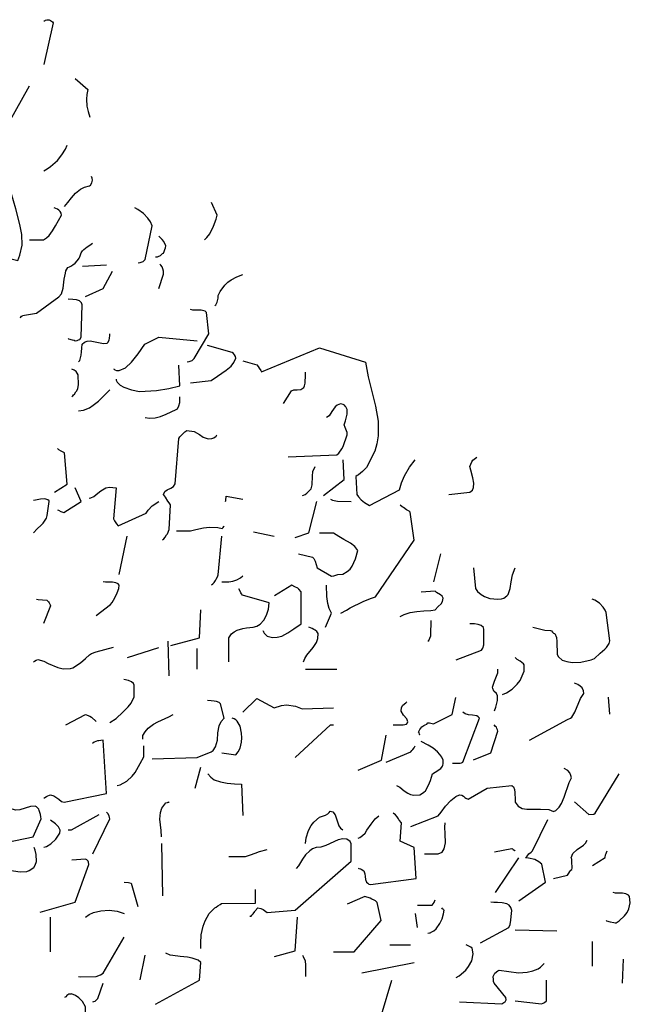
# Model space of a CAD drawing. Header units: metres. Extents: x 180716 to 180809, y 418548 to 418668.
# Tile 128 of 148: x 180775.59 to 180778.11, y 418642.65 to 418646.72. Entities that reach past the tile are written whole.
import ezdxf

# ---------------------------------------------------------------- set-up
doc = ezdxf.new("R2010")
doc.units = ezdxf.units.M
doc.layers.get('0').update_dxf_attribs({"color": 30, "lineweight": 0})
doc.layers.add('N-WE-GR-BOOM-SD', color=90, linetype='Continuous', lineweight=25)

# ---------------------------------------------------------------- blocks, each defined once
blk = doc.blocks.new('SGR-BOOM_S02_G_ZIJ-D')
at = {"flags": 128}
for points in [[(0.3502, 10.5323), (0.3536, 10.5323), (0.3569, 10.5345), (0.3625, 10.5356), (0.3636, 10.5367), (0.3714, 10.5356), (0.3747, 10.5345), (0.378, 10.5334), (0.3858, 10.5278), (0.3881, 10.5234), (0.3502, 10.351)], [(0.0455, 10.1341), (0.0622, 10.133), (0.0967, 10.1286), (0.1189, 10.1186), (0.1334, 10.1052), (0.2046, 10.1097), (0.2902, 10.2632)], [(0.4792, 10.2932), (0.5315, 10.2487), (0.5271, 10.2276), (0.526, 10.2075), (0.5271, 10.1797), (0.5326, 10.1575), (0.5404, 10.1341)], [(0.3502, 9.9117), (0.3636, 9.9195), (0.378, 9.9295), (0.4058, 9.9551), (0.4248, 9.9773), (0.4392, 10.0007), (0.4459, 10.0174)], [(0.07, 9.5837), (0.2424, 9.5414), (0.2513, 9.5625), (0.2602, 9.6048), (0.2591, 9.6482), (0.2513, 9.6904), (0.2335, 9.7549), (0.2146, 9.8205), (0.209, 9.8417), (0.2023, 9.8962), (0.1968, 9.9039), (0.189, 9.9106), (0.1734, 9.9173), (0.1501, 9.9228), (0.1323, 9.9262), (0.1256, 9.9206), (0.12, 9.9095), (0.1189, 9.8973), (0.1178, 9.8717), (0.1123, 9.8583)], [(0.4359, 9.7638), (0.4492, 9.7805), (0.4637, 9.8005), (0.4815, 9.8194), (0.5015, 9.8361), (0.5182, 9.8439), (0.5382, 9.8495), (0.5426, 9.8528), (0.5482, 9.8617), (0.5515, 9.8728), (0.5504, 9.8817), (0.5471, 9.8884)], [(1.0142, 9.627), (1.0242, 9.6359), (1.0364, 9.6515), (1.052, 9.6826), (1.062, 9.7116), (1.0664, 9.7282), (1.0431, 9.7805)], [(0.2913, 9.627), (0.3491, 9.627), (0.3614, 9.6348), (0.3725, 9.6448), (0.3858, 9.6637), (0.3981, 9.6837), (0.4103, 9.706), (0.4225, 9.7282), (0.4214, 9.7371), (0.417, 9.7438), (0.4114, 9.7494), (0.4058, 9.7527), (0.3925, 9.7583)], [(0.7395, 9.5314), (0.7484, 9.5325), (0.7528, 9.5336), (0.7606, 9.537), (0.7684, 9.5447), (0.7973, 9.6849), (0.7906, 9.7004), (0.7795, 9.716), (0.7617, 9.7349), (0.7384, 9.7516), (0.7261, 9.7583)], [(0.2524, 9.3056), (0.2546, 9.3067), (0.2579, 9.3101), (0.2602, 9.3112), (0.2624, 9.3134), (0.3202, 9.3234), (0.4125, 9.3913), (0.4225, 9.4035), (0.4303, 9.4269), (0.4337, 9.4636), (0.4392, 9.4891), (0.4414, 9.498), (0.4492, 9.5125), (0.4559, 9.5147), (0.4615, 9.5169), (0.4703, 9.5225), (0.4792, 9.5303), (0.4881, 9.5392), (0.4926, 9.5458), (0.4959, 9.5503), (0.4993, 9.5559), (0.5048, 9.5725), (0.5104, 9.5814), (0.5159, 9.587), (0.5293, 9.597), (0.5404, 9.6048), (0.5515, 9.6126)], [(0.8118, 9.5559), (0.8195, 9.5559), (0.8229, 9.557), (0.8318, 9.5614), (0.8407, 9.5692), (0.844, 9.5714), (0.8474, 9.5781), (0.8507, 9.5859), (0.8529, 9.5926), (0.854, 9.6015), (0.8462, 9.6192), (0.8385, 9.6281), (0.8251, 9.6415)], [(0.5093, 9.518), (0.6094, 9.5225)], [(0.5226, 9.3924), (0.5949, 9.4246), (0.6338, 9.4969)], [(0.8251, 9.4246), (0.8451, 9.4847), (0.844, 9.4969), (0.8418, 9.5058), (0.8385, 9.5147), (0.834, 9.5214), (0.8296, 9.5258)], [(1.0575, 9.3546), (1.0609, 9.3579), (1.0664, 9.369), (1.0709, 9.3857), (1.0709, 9.3968), (1.0787, 9.4124), (1.0976, 9.4391), (1.1109, 9.4513), (1.1243, 9.4613), (1.1476, 9.4736), (1.1732, 9.4836)], [(0.4503, 9.2178), (0.4526, 9.2167), (0.467, 9.2133), (0.4748, 9.2111), (0.4792, 9.2089), (0.4881, 9.21), (0.4937, 9.2122), (0.4982, 9.2144), (0.5037, 9.2233), (0.5082, 9.3579), (0.5059, 9.3657), (0.497, 9.3735), (0.4848, 9.3779), (0.4703, 9.3801), (0.4503, 9.3813)], [(0.9419, 9.1221), (0.9508, 9.1233), (0.9552, 9.1244), (0.963, 9.1277), (0.9708, 9.1355), (1.032, 9.2378), (1.0219, 9.3257), (1.0164, 9.3312), (1.0008, 9.3357), (0.9663, 9.3357), (0.9563, 9.3379)], [(0.4937, 9.1221), (0.4993, 9.1277), (0.5048, 9.1488), (0.5059, 9.1633), (0.507, 9.1789), (0.5082, 9.1944), (0.5182, 9.2033), (0.5293, 9.2078), (0.5415, 9.2089), (0.576, 9.2022), (0.5971, 9.1978), (0.6116, 9.1989), (0.6149, 9.2022), (0.6194, 9.2111), (0.6216, 9.22), (0.6227, 9.2311), (0.6227, 9.2378)], [(0.6383, 9.0932), (0.6405, 9.0921), (0.6438, 9.0888), (0.6505, 9.0854), (0.6616, 9.0854), (0.6872, 9.0977), (0.7117, 9.1199), (0.7395, 9.1544), (0.7673, 9.1944), (0.8251, 9.2245), (0.9841, 9.2089)], [(0.9563, 9.0354), (1.042, 9.0443), (1.0675, 9.0632), (1.1042, 9.0877), (1.1243, 9.1043), (1.1354, 9.1188), (1.1432, 9.1366), (1.1421, 9.1444), (1.1387, 9.1511), (1.1343, 9.1566), (1.1287, 9.16), (1.0264, 9.1889)], [(1.1732, 9.1266), (1.2299, 9.1088), (1.2355, 9.1021), (1.2399, 9.0954), (1.2466, 9.0854), (1.2499, 9.0799), (1.489, 9.18), (1.6803, 9.1199), (1.6914, 9.0599), (1.7215, 8.9386), (1.7315, 8.8764), (1.7326, 8.8463), (1.7315, 8.8152), (1.727, 8.7829), (1.7181, 8.7518), (1.6836, 8.6851), (1.6681, 8.6684), (1.6503, 8.6551), (1.6447, 8.6517), (1.6392, 8.6473), (1.6436, 8.5739), (1.6503, 8.5639), (1.6625, 8.5516), (1.6759, 8.5405), (1.697, 8.5272), (1.8204, 8.5928), (1.8293, 8.6217), (1.8405, 8.6506), (1.8616, 8.6862), (1.8849, 8.7173)], [(0.4659, 8.9787), (0.4692, 8.9809), (0.4726, 8.9854), (0.477, 8.9887), (0.4826, 8.9976), (0.4859, 9.002), (0.4904, 9.012), (0.4926, 9.0265), (0.4915, 9.0676), (0.4837, 9.0821), (0.4748, 9.0877), (0.4659, 9.0921)], [(0.6483, 9.0499), (0.6494, 9.0465), (0.6516, 9.041), (0.6527, 9.0376), (0.6661, 9.0254), (0.6805, 9.0165), (0.7117, 9.0054), (0.745, 8.9998), (0.8151, 9.0031), (0.8663, 9.012), (0.9119, 9.022), (0.9074, 9.1077)], [(1.3411, 8.9498), (1.3745, 9.002), (1.3834, 9.0054), (1.3967, 9.0065), (1.4123, 9.0076), (1.4245, 9.0154), (1.4279, 9.022), (1.4301, 9.0343), (1.4312, 9.0688), (1.4312, 9.0788)], [(0.4937, 8.9197), (0.5137, 8.922), (0.5382, 8.932), (0.5538, 8.942), (0.576, 8.9598), (0.6227, 9.0054)], [(0.7684, 8.8919), (0.7862, 8.8886), (0.8107, 8.8908), (0.8329, 8.8964), (0.8562, 8.9053), (0.8974, 8.9242), (0.903, 8.9275), (0.9085, 8.9398), (0.9119, 8.9542), (0.9119, 8.9776)], [(1.36, 8.7285), (1.5613, 8.7374), (1.5691, 8.744), (1.5813, 8.7618), (1.5869, 8.7718), (1.6047, 8.8196), (1.6036, 8.8297), (1.5958, 8.8497), (1.5913, 8.8619), (1.5969, 8.8775), (1.6036, 8.9053), (1.6047, 8.9153), (1.6036, 8.9253), (1.5991, 8.9364), (1.5958, 8.9386), (1.5925, 8.942), (1.5869, 8.9453), (1.5769, 8.9487), (1.5624, 8.9431), (1.5546, 8.9364), (1.5413, 8.9164), (1.5291, 8.8986), (1.5191, 8.8919)], [(0.8407, 8.3859), (0.8462, 8.3904), (0.8518, 8.3971), (0.8574, 8.4059), (0.8607, 8.4104), (0.8685, 8.4282), (0.874, 8.5305), (0.8685, 8.5383), (0.8629, 8.5461), (0.8529, 8.5616), (0.8451, 8.5739), (0.8507, 8.585), (0.8596, 8.5928), (0.8752, 8.5995), (0.8863, 8.6061), (0.8929, 8.6172), (0.9074, 8.8052), (0.9119, 8.8119), (0.933, 8.8319), (0.9408, 8.8374), (0.9708, 8.8341), (0.9941, 8.8208), (1.0086, 8.8108), (1.0297, 8.8041), (1.0442, 8.8052), (1.0531, 8.8074), (1.062, 8.8141), (1.0653, 8.8196)], [(0.3936, 8.5828), (0.4459, 8.6161), (0.4348, 8.7462), (0.4214, 8.7529), (0.4125, 8.7585), (0.407, 8.764)], [(1.5057, 8.5694), (1.5913, 8.635), (1.5869, 8.7173)], [(2.0239, 8.5739), (2.1118, 8.5828), (2.1218, 8.5906), (2.1263, 8.6017), (2.1274, 8.6206), (2.1229, 8.6428), (2.1151, 8.674), (2.1118, 8.6895), (2.1196, 8.7084), (2.124, 8.7151), (2.1396, 8.7273)], [(1.419, 8.5694), (1.4234, 8.5705), (1.4301, 8.5739), (1.4379, 8.5794), (1.4434, 8.5839), (1.4546, 8.5961), (1.459, 8.6139), (1.4601, 8.6484), (1.4623, 8.6684), (1.4712, 8.6895)], [(0.407, 8.5105), (0.4103, 8.5083), (0.4203, 8.5027), (0.4325, 8.4983), (0.5037, 8.5438), (0.4792, 8.6006)], [(0.5371, 8.5583), (0.5437, 8.5594), (0.556, 8.565), (0.5738, 8.5783), (0.586, 8.5883), (0.606, 8.6006), (0.6216, 8.6039), (0.6483, 8.6006), (0.6383, 8.4727), (0.6416, 8.4649), (0.6505, 8.4515), (0.6572, 8.4438), (0.7728, 8.496), (0.7806, 8.5083), (0.7973, 8.5261), (0.8251, 8.545)], [(0.3069, 8.4148), (0.3224, 8.4315), (0.3391, 8.4471), (0.3469, 8.4549), (0.3603, 8.4749), (0.3636, 8.4871), (0.3725, 8.5438), (0.3714, 8.5472), (0.3658, 8.5516), (0.3547, 8.555), (0.3358, 8.5539), (0.3158, 8.5505), (0.3069, 8.5483)], [(1.1009, 8.545), (1.102, 8.5483), (1.1031, 8.5661), (1.1732, 8.5539)], [(1.5346, 8.5539), (1.5435, 8.5494), (1.5647, 8.5461), (1.6203, 8.545)], [(1.3889, 8.3948), (1.4457, 8.4148), (1.479, 8.5438)], [(1.578, 8.0823), (1.6014, 8.0946), (1.6169, 8.1046), (1.6703, 8.1313), (1.7003, 8.1435), (1.7215, 8.1502), (1.8805, 8.3848), (1.8649, 8.5005), (1.8605, 8.5038), (1.8494, 8.5105), (1.8371, 8.5194), (1.8316, 8.5227), (1.8227, 8.5294)], [(0.8985, 8.4237), (0.9563, 8.4237), (0.9786, 8.4282), (1.0097, 8.436), (1.0353, 8.4382), (1.0698, 8.4371), (1.0876, 8.4326), (1.0909, 8.4371), (1.0942, 8.4404), (1.0953, 8.4438)], [(0.6616, 8.2425), (0.695, 8.4015)], [(1.0431, 8.1991), (1.0486, 8.2035), (1.0542, 8.2091), (1.0598, 8.218), (1.0631, 8.2225), (1.0675, 8.2325), (1.0709, 8.2414), (1.0853, 8.4004)], [(1.2166, 8.4193), (1.3022, 8.4015)], [(1.4034, 8.3281), (1.4612, 8.3136), (1.4668, 8.3092), (1.4712, 8.297), (1.4801, 8.2703), (1.5391, 8.2358), (1.5491, 8.2369), (1.5569, 8.2402), (1.5658, 8.2425), (1.5858, 8.2436), (1.6047, 8.2547), (1.6158, 8.2647), (1.6247, 8.2769), (1.6381, 8.307), (1.6481, 8.3414), (1.6358, 8.3581), (1.618, 8.3715), (1.5902, 8.387), (1.5691, 8.3993), (1.548, 8.4137), (1.489, 8.4137)], [(1.9628, 8.2124), (1.9917, 8.3281)], [(2.1263, 8.2703), (2.1352, 8.1846), (2.1429, 8.1724), (2.1585, 8.1591), (2.1719, 8.1513), (2.1941, 8.1435), (2.2264, 8.1402), (2.2419, 8.1413), (2.2519, 8.1446), (2.2642, 8.1546), (2.2697, 8.1602), (2.2775, 8.1846), (2.282, 8.2124), (2.2875, 8.2414), (2.2986, 8.2703)], [(1.0865, 8.2124), (1.1143, 8.2124), (1.1309, 8.2147), (1.1476, 8.2202), (1.1632, 8.228), (1.1721, 8.2369)], [(0.566, 8.0734), (0.626, 8.119), (0.6327, 8.1268), (0.6438, 8.1457), (0.6538, 8.1668), (0.6594, 8.1846), (0.6616, 8.198), (0.6572, 8.2035), (0.6472, 8.208), (0.6338, 8.2102), (0.6049, 8.2102), (0.5949, 8.2124)], [(1.2555, 8.01), (1.2566, 8.0089), (1.2577, 8.0056), (1.2611, 8), (1.2733, 7.9878), (1.2955, 7.9822), (1.3144, 7.9834), (1.3333, 7.9878), (1.3589, 8.0011), (1.3834, 8.0178), (1.4145, 8.039), (1.4145, 8.1713), (1.4045, 8.1824), (1.4001, 8.1858), (1.3878, 8.1913), (1.3756, 8.198), (1.3033, 8.1546)], [(1.5146, 8.0245), (1.5391, 8.0823), (1.5302, 8.1012), (1.5246, 8.1224), (1.5202, 8.1513), (1.5191, 8.198)], [(1.1143, 7.881), (1.1143, 7.9811), (1.1254, 7.9967), (1.1365, 8.0056), (1.1498, 8.0123), (1.1721, 8.0189), (1.1877, 8.0223), (1.2155, 8.0245), (1.231, 8.0289), (1.2444, 8.0367), (1.2599, 8.0534), (1.2711, 8.0745), (1.2788, 8.099), (1.2822, 8.1257), (1.171, 8.1568), (1.1676, 8.1624), (1.1643, 8.1668), (1.1621, 8.1735), (1.1565, 8.1835)], [(1.8238, 8.069), (1.8393, 8.0768), (1.8638, 8.0857), (1.8916, 8.0901), (1.9205, 8.0923), (1.9494, 8.0934), (1.9672, 8.0957), (1.9806, 8.1101), (1.9928, 8.1213), (1.9984, 8.1313), (2.0006, 8.1446), (1.9961, 8.1524), (1.9895, 8.158), (1.9728, 8.168), (1.9672, 8.1735), (1.9094, 8.1691)], [(0.3202, 8.1402), (0.3269, 8.139), (0.3625, 8.1357), (0.3691, 8.1301), (0.3714, 8.1257), (0.3758, 8.1168), (0.3769, 8.1124), (0.3491, 8.0401)], [(2.372, 8.0245), (2.3876, 8.0201), (2.421, 8.0123), (2.4443, 8.0112), (2.4488, 8.01), (2.4532, 8.0045), (2.4566, 8), (2.4621, 7.9978), (2.4688, 7.9822), (2.471, 7.9656), (2.4721, 7.9111), (2.4777, 7.9022), (2.4933, 7.8888), (2.5122, 7.8822), (2.5344, 7.8788), (2.57, 7.8799), (2.6122, 7.8899), (2.6267, 7.8955), (2.6501, 7.9166), (2.669, 7.9333), (2.6768, 7.94), (2.6823, 7.9489), (2.6879, 7.9567), (2.6901, 7.9678), (2.6745, 8.0857), (2.6712, 8.0946), (2.6623, 8.1079), (2.6478, 8.1235), (2.6278, 8.1357), (2.6167, 8.1402)], [(0.8752, 7.9489), (0.993, 7.9811), (0.9997, 8.0968)], [(1.4234, 7.881), (1.429, 7.8955), (1.4368, 7.9088), (1.4635, 7.94), (1.4768, 7.9611), (1.4824, 7.9778), (1.4846, 7.9989), (1.479, 8.0067), (1.4712, 8.0123), (1.4657, 8.0156), (1.459, 8.0189), (1.4457, 8.0245)], [(1.9372, 7.9667), (1.9417, 7.97), (1.9494, 7.9889), (1.9506, 8.0056), (1.9517, 8.0401), (1.9517, 8.0523)], [(2.054, 7.8899), (2.1596, 7.93), (2.1652, 7.9378), (2.1696, 7.9522), (2.1685, 7.9856), (2.1696, 8.0145), (2.1674, 8.0234), (2.1585, 8.0312), (2.1452, 8.0356), (2.1307, 8.0378), (2.1118, 8.039)], [(0.3069, 7.881), (0.3113, 7.8844), (0.318, 7.8877), (0.3258, 7.891), (0.3502, 7.8844), (0.368, 7.8744), (0.4081, 7.8577), (0.4292, 7.8521), (0.4603, 7.8532), (0.4703, 7.8566), (0.5015, 7.8766), (0.5226, 7.8955), (0.5393, 7.91), (0.5471, 7.9155), (0.566, 7.9233), (0.6383, 7.9422)], [(0.6961, 7.8988), (0.8251, 7.9411)], [(0.8685, 7.8232), (0.864, 7.9667)], [(0.9841, 7.851), (0.9841, 7.9366)], [(2.2464, 7.7465), (2.2631, 7.7531), (2.2864, 7.7687), (2.3075, 7.7887), (2.3198, 7.8043), (2.332, 7.8332), (2.3353, 7.8432), (2.3364, 7.8688), (2.3331, 7.8733), (2.3264, 7.8788), (2.3187, 7.8844), (2.3075, 7.891), (2.2986, 7.8988)], [(1.4323, 7.851), (1.5613, 7.851)], [(2.213, 7.6786), (2.2186, 7.6942), (2.2252, 7.722), (2.2252, 7.7409), (2.2219, 7.7509), (2.2108, 7.7598), (2.2063, 7.7709), (2.2052, 7.7765), (2.213, 7.801), (2.2219, 7.8221), (2.2264, 7.8354), (2.2264, 7.851)], [(0.6227, 7.6308), (0.6483, 7.6475), (0.6772, 7.6731), (0.6983, 7.6953), (0.7106, 7.7109), (0.7239, 7.7365), (0.7239, 7.7854), (0.7206, 7.7921), (0.7128, 7.7987), (0.6994, 7.8043), (0.6805, 7.8076)], [(2.3576, 7.5574), (2.5144, 7.643), (2.5277, 7.6486), (2.5333, 7.6531), (2.5455, 7.6731), (2.5689, 7.7298), (2.5822, 7.7498), (2.5811, 7.7609), (2.5755, 7.7732), (2.5678, 7.7809), (2.5578, 7.7876), (2.5444, 7.7932)], [(0.7973, 7.4807), (0.9841, 7.4851), (1.042, 7.5096), (1.0498, 7.5152), (1.0598, 7.5296), (1.0675, 7.5574), (1.0698, 7.5874), (1.0753, 7.6164), (1.0831, 7.6342), (1.0953, 7.6486), (1.0809, 7.7076), (1.0742, 7.7131), (1.0642, 7.7176), (1.0542, 7.7187), (1.042, 7.7198), (1.0264, 7.7209)], [(1.1732, 7.6731), (1.2299, 7.7298), (1.3022, 7.6909), (1.3322, 7.7009), (1.3534, 7.7031), (1.3901, 7.6975), (1.4045, 7.6931), (1.4179, 7.6864), (1.548, 7.6909)], [(1.7937, 7.6208), (1.836, 7.6208), (1.8494, 7.6241), (1.8538, 7.6297), (1.8549, 7.633), (1.8505, 7.6453), (1.8371, 7.6608), (1.8271, 7.6775), (1.8282, 7.6931), (1.8338, 7.702), (1.846, 7.712), (1.8505, 7.7164)], [(1.905, 7.5774), (1.905, 7.5785), (1.9027, 7.5819), (1.9016, 7.5874), (1.8994, 7.5908), (1.9038, 7.6019), (1.9127, 7.6119), (1.9205, 7.6175), (1.9261, 7.6208), (1.9328, 7.6241), (1.9372, 7.6297), (1.9439, 7.6286), (1.9606, 7.6253), (2.0384, 7.6631), (2.0529, 7.7342)], [(2.6834, 7.7354), (2.689, 7.6653)], [(0.4414, 7.6208), (0.5226, 7.6631), (0.5404, 7.6564), (0.5471, 7.6519), (0.566, 7.6342)], [(0.7595, 7.5619), (0.7595, 7.5763), (0.7695, 7.5919), (0.7817, 7.6064), (0.804, 7.623), (0.8218, 7.633), (0.8663, 7.6542), (0.884, 7.6631)], [(2.0395, 7.4618), (2.0718, 7.4629), (2.0773, 7.464), (2.0818, 7.4662), (2.1507, 7.6486), (2.1463, 7.6542), (2.1396, 7.6575), (2.1218, 7.6608), (2.1062, 7.662), (2.0918, 7.6664), (2.0818, 7.6731)], [(1.0865, 7.5051), (1.1432, 7.4963), (1.1532, 7.5085), (1.161, 7.5241), (1.1676, 7.5496), (1.1687, 7.5674), (1.1676, 7.5863), (1.161, 7.6152), (1.1498, 7.6364), (1.1476, 7.6375), (1.1443, 7.6408), (1.1365, 7.6453), (1.1287, 7.6486)], [(1.3889, 7.4851), (1.5346, 7.6208), (1.548, 7.6208)], [(2.1263, 7.4762), (2.1985, 7.5051), (2.2264, 7.5952), (2.2252, 7.5997), (2.223, 7.6052), (2.2208, 7.6108), (2.2175, 7.6141), (2.2119, 7.6208)], [(1.6492, 7.4329), (1.7459, 7.4751), (1.7648, 7.5774)], [(0.3502, 7.3172), (0.3547, 7.3205), (0.3614, 7.3239), (0.3669, 7.3272), (0.3736, 7.3294), (0.378, 7.3317), (0.3914, 7.3272), (0.4036, 7.3194), (0.4114, 7.3139), (0.4236, 7.3039), (0.4337, 7.3005), (0.6094, 7.3372), (0.5949, 7.5574), (0.586, 7.5563), (0.5771, 7.5552), (0.5716, 7.5541), (0.5582, 7.5485), (0.5515, 7.5441)], [(0.6527, 7.3706), (0.665, 7.3728), (0.6928, 7.3873), (0.715, 7.4084), (0.7272, 7.424), (0.7484, 7.4607), (0.7639, 7.4885), (0.7639, 7.5341)], [(1.7648, 7.4662), (1.8671, 7.5085), (1.8716, 7.514), (1.876, 7.5185), (1.8816, 7.5252), (1.8849, 7.5341)], [(1.8082, 7.3706), (1.8215, 7.3628), (1.8393, 7.3483), (1.8549, 7.3383), (1.866, 7.3328), (1.8794, 7.3294), (1.9038, 7.3317), (1.915, 7.3383), (1.9205, 7.3428), (1.9272, 7.3483), (1.9405, 7.3717), (1.9483, 7.3906), (1.9572, 7.4184), (1.9683, 7.4251), (1.975, 7.4295), (1.9806, 7.4329), (1.9906, 7.4406), (1.9984, 7.4495), (1.9995, 7.4529), (2.0006, 7.4607), (2.0006, 7.4751), (1.995, 7.4874), (1.9873, 7.4985), (1.9772, 7.5096), (1.9594, 7.5241), (1.9383, 7.5363), (1.9094, 7.5519)], [(0.9752, 7.3595), (0.9997, 7.4451)], [(1.0275, 7.4184), (1.0397, 7.4039), (1.0542, 7.3939), (1.0798, 7.385), (1.1076, 7.3795), (1.1376, 7.3773), (1.1676, 7.3761), (1.1721, 7.246)], [(1.8671, 7.2004), (1.9806, 7.2449), (1.9928, 7.2594), (2.0106, 7.2838), (2.0328, 7.3083), (2.0529, 7.3239), (2.0684, 7.3317), (2.0784, 7.3294), (2.0851, 7.3261), (2.0907, 7.3205), (2.0951, 7.3172), (2.104, 7.3128), (2.183, 7.3595), (2.2853, 7.3695), (2.292, 7.3639), (2.2964, 7.3539), (2.2975, 7.3406), (2.2986, 7.3105), (2.2986, 7.3016), (2.3109, 7.2838), (2.3276, 7.2749), (2.3465, 7.2716), (2.4032, 7.2727), (2.4376, 7.2705), (2.4577, 7.2627), (2.4666, 7.2672), (2.4799, 7.2805), (2.4899, 7.295), (2.501, 7.3217), (2.5222, 7.3817), (2.5311, 7.4017), (2.5288, 7.4117), (2.5244, 7.4229), (2.5166, 7.4318), (2.501, 7.4406)], [(2.5444, 7.3027), (2.6034, 7.2505), (2.6234, 7.2516), (2.63, 7.2549), (2.7279, 7.4184)], [(0.1178, 7.1193), (0.3058, 7.1571), (0.3391, 7.2316), (0.338, 7.2405), (0.3358, 7.2494), (0.3336, 7.2583), (0.3313, 7.2672), (0.3291, 7.2727), (0.3202, 7.2816), (0.3147, 7.2838), (0.2946, 7.2827), (0.2502, 7.2694), (0.2346, 7.2683), (0.219, 7.2727), (0.2101, 7.2827), (0.1979, 7.2883), (0.179, 7.2905), (0.1512, 7.2872), (0.1312, 7.2827), (0.1178, 7.2827)], [(0.8362, 7.1582), (0.8351, 7.1838), (0.8296, 7.2305), (0.8318, 7.2583), (0.8373, 7.2761), (0.854, 7.2983), (0.8607, 7.2994), (0.864, 7.3005), (0.8674, 7.3016), (0.8685, 7.3027)], [(0.4503, 7.1871), (0.4648, 7.1871), (0.5793, 7.2494)], [(0.5526, 7.087), (0.6227, 7.2316), (0.6216, 7.2382), (0.6194, 7.2449), (0.6149, 7.2538), (0.6094, 7.2594)], [(1.4323, 7.1304), (1.4345, 7.1537), (1.4445, 7.1838), (1.4557, 7.2049), (1.4657, 7.2182), (1.489, 7.2394), (1.5146, 7.2471), (1.5235, 7.2527), (1.5302, 7.2583), (1.5335, 7.2638), (1.5446, 7.2605), (1.5546, 7.2483), (1.5702, 7.2038), (1.5769, 7.1938), (1.5858, 7.1871)], [(1.6492, 7.0281), (1.6525, 7.0269), (1.6592, 7.0247), (1.6625, 7.0236), (1.6725, 7.0169), (1.677, 7.0047), (1.6781, 6.9936), (1.6792, 6.9814), (1.6836, 6.9702), (1.6892, 6.9658), (1.6937, 6.9624), (1.7003, 6.9602), (1.8894, 6.9858), (1.8805, 7.1137), (1.8227, 7.1393), (1.8282, 7.216), (1.8193, 7.226), (1.816, 7.2316), (1.8104, 7.2405), (1.8038, 7.2483), (1.7937, 7.2549)], [(0.3502, 7.1148), (0.3614, 7.117), (0.3792, 7.1281), (0.3992, 7.1482), (0.4159, 7.1726), (0.417, 7.1849), (0.4103, 7.1993), (0.3981, 7.2116), (0.378, 7.226)], [(1.6492, 7.1526), (1.657, 7.1548), (1.6681, 7.1626), (1.6781, 7.1726), (1.6859, 7.1849), (1.7037, 7.2104), (1.7203, 7.2316), (1.7348, 7.2449)], [(1.9239, 7.087), (1.9806, 7.087), (1.9961, 7.0948), (2.005, 7.1081), (2.0106, 7.1326), (2.0095, 7.1704), (2.0084, 7.1982), (2.0095, 7.216)], [(2.3131, 6.8935), (2.4243, 6.9702), (2.4087, 7.0447), (2.3965, 7.0548), (2.3798, 7.0636), (2.3531, 7.0692), (2.342, 7.0703), (2.3476, 7.0781), (2.3554, 7.087), (2.3643, 7.0948), (2.3709, 7.1003), (2.4332, 7.2293)], [(0.8362, 7.1304), (0.8407, 6.9135)], [(1.201, 6.8301), (1.2066, 6.8301), (1.2099, 6.8334), (1.2155, 6.839), (1.2221, 6.849), (1.2232, 6.8523), (1.2344, 6.8635), (1.2466, 6.8612), (1.2566, 6.8568), (1.2622, 6.8535), (1.2733, 6.8446), (1.3889, 6.8546), (1.6203, 7.057), (1.6203, 7.1293), (1.6158, 7.1382), (1.6025, 7.1482), (1.5858, 7.1493), (1.5669, 7.1448), (1.5157, 7.1215), (1.4957, 7.1148), (1.4757, 7.1137), (1.4612, 7.1081), (1.449, 7.1003), (1.4323, 7.0837), (1.419, 7.0648), (1.4023, 7.0381), (1.3934, 7.0269)], [(2.4577, 6.9847), (2.5144, 6.9991), (2.5199, 7.008), (2.5244, 7.0147), (2.5288, 7.0192), (2.5322, 7.0225), (2.5344, 7.0281), (2.5333, 7.0559), (2.5322, 7.0648), (2.53, 7.0703), (2.5366, 7.0881), (2.5544, 7.1048), (2.5811, 7.1226), (2.59, 7.1315), (2.5967, 7.1437)], [(0.1612, 7.0281), (0.1957, 7.0225), (0.2246, 7.0169), (0.2524, 7.0125), (0.2802, 7.0147), (0.2891, 7.0181), (0.3091, 7.0314), (0.3147, 7.0403), (0.3191, 7.0559), (0.318, 7.0848), (0.3147, 7.1026), (0.3102, 7.1137)], [(1.1143, 7.0759), (1.1843, 7.077), (1.2043, 7.0826), (1.2232, 7.0903), (1.2421, 7.097), (1.2733, 7.1048)], [(2.213, 7.0959), (2.2853, 7.1092), (2.2875, 7.1081), (2.2909, 7.1048), (2.2975, 7.1015), (2.2986, 7.1003)], [(2.6178, 7.0392), (2.6712, 7.0725), (2.6723, 7.0826), (2.6745, 7.0892), (2.6768, 7.0926), (2.679, 7.1003)], [(0.3347, 6.8457), (0.4792, 6.8879), (0.536, 7.0436), (0.5349, 7.0525), (0.5326, 7.057), (0.5282, 7.0625), (0.5226, 7.0659), (0.4659, 7.0614)], [(2.2175, 6.928), (2.3131, 7.0714)], [(0.6816, 6.9702), (0.6994, 6.9691), (0.705, 6.9669), (0.7106, 6.9658), (0.7384, 6.869)], [(0.9997, 6.6955), (0.9986, 6.7178), (1.0008, 6.7523), (1.0086, 6.7878), (1.0164, 6.8101), (1.0331, 6.8401), (1.0564, 6.8635), (1.062, 6.8668), (1.0698, 6.8724), (1.0787, 6.8779), (1.0842, 6.8824), (1.2244, 6.8835), (1.2244, 6.9402)], [(2.6745, 6.8112), (2.6768, 6.8101), (2.6912, 6.8068), (2.7068, 6.8034), (2.7123, 6.8023), (2.7168, 6.8023), (2.729, 6.8101), (2.7513, 6.8312), (2.7613, 6.8446), (2.7691, 6.8601), (2.7746, 6.8846), (2.7713, 6.9113), (2.7668, 6.9169), (2.7557, 6.9224), (2.7424, 6.9246), (2.7134, 6.9246), (2.7034, 6.9269)], [(1.548, 6.6822), (1.6336, 6.6822), (1.7448, 6.8112), (1.7281, 6.8857), (1.7215, 6.8924), (1.7159, 6.8957), (1.7059, 6.9002), (1.6992, 6.9035), (1.677, 6.9113), (1.6047, 6.879)], [(1.8949, 6.8746), (1.955, 6.8757), (1.9639, 6.8857), (1.965, 6.8902), (1.9672, 6.8968)], [(2.1552, 6.72), (2.2719, 6.7834), (2.2775, 6.7945), (2.2808, 6.8134), (2.282, 6.8279), (2.2842, 6.8535), (2.2808, 6.8657), (2.2742, 6.8746), (2.2642, 6.8802), (2.2453, 6.8846), (2.2252, 6.8857), (2.2108, 6.8857), (2.1974, 6.8879)], [(0.5226, 6.8257), (0.5371, 6.8368), (0.5549, 6.8446), (0.586, 6.8523), (0.6194, 6.8546), (0.6527, 6.8501), (0.6816, 6.8401)], [(1.9372, 6.7589), (1.9439, 6.76), (1.9472, 6.7612), (1.9506, 6.7623), (1.9517, 6.7634), (1.9628, 6.7689), (1.9717, 6.7767), (1.9873, 6.799), (1.9961, 6.8179), (2.0028, 6.839), (2.005, 6.8546), (2.0028, 6.8557), (2.0006, 6.859), (1.9984, 6.8601), (1.995, 6.8635)], [(0.378, 6.6822), (0.378, 6.8257)], [(1.3033, 6.6622), (1.3889, 6.6866), (1.399, 6.8257)], [(1.8949, 6.7823), (1.886, 6.8401)], [(2.2986, 6.7734), (2.471, 6.7689)], [(0.4937, 6.5799), (0.5004, 6.5788), (0.566, 6.5799), (0.5838, 6.5866), (0.5949, 6.5943), (0.6816, 6.7434)], [(2.6178, 6.6233), (2.6178, 6.7245)], [(1.7804, 6.7111), (1.866, 6.7111)], [(2.054, 6.5754), (2.0673, 6.5832), (2.094, 6.6066), (2.1062, 6.621), (2.1196, 6.6455), (2.1252, 6.6744), (2.1207, 6.6967), (2.1151, 6.7011), (2.1018, 6.7078), (2.0962, 6.7111)], [(0.7484, 6.5665), (0.7684, 6.6677)], [(0.8118, 6.4653), (0.993, 6.5654), (0.9997, 6.6377), (0.9875, 6.6477), (0.963, 6.6566), (0.9441, 6.66), (0.9141, 6.6622), (0.8829, 6.6666), (0.8729, 6.6689), (0.854, 6.6766)], [(1.419, 6.6677), (1.4223, 6.6633), (1.4301, 6.6444), (1.4312, 6.6266), (1.4323, 6.5799)], [(1.6647, 6.5955), (1.8805, 6.6377)], [(2.7424, 6.5521), (2.7468, 6.6522)], [(2.0684, 6.4753), (2.243, 6.4665), (2.2519, 6.472), (2.2575, 6.4753), (2.2608, 6.4842), (2.2597, 6.4931), (2.2119, 6.5532), (2.2097, 6.5599), (2.2086, 6.5677), (2.2074, 6.5799), (2.2152, 6.5943), (2.2264, 6.6032), (2.233, 6.6066), (2.312, 6.5955), (2.3487, 6.5977), (2.372, 6.6032), (2.3932, 6.6121), (2.4032, 6.6188), (2.4187, 6.6344)], [(1.7459, 6.422), (1.7882, 6.5654)], [(2.2986, 6.4798), (2.4076, 6.4665), (2.4143, 6.4698), (2.4199, 6.472), (2.4276, 6.4798), (2.4276, 6.5654)], [(0.5526, 6.4753), (0.5571, 6.4765), (0.5615, 6.4787), (0.5727, 6.4898), (0.5949, 6.5521)], [(0.2635, 6.3552), (0.2746, 6.3652), (0.298, 6.3797), (0.3102, 6.3853), (0.338, 6.3908), (0.4303, 6.3853), (0.4926, 6.3775), (0.5059, 6.3786), (0.5137, 6.3842), (0.5215, 6.4031), (0.5226, 6.4275), (0.5226, 6.4553), (0.5104, 6.4765), (0.5026, 6.4842), (0.4948, 6.492), (0.4804, 6.5009), (0.4648, 6.5087), (0.4615, 6.5076), (0.4537, 6.5065), (0.4448, 6.5009), (0.4403, 6.4965), (0.4359, 6.4931)]]:
    blk.add_lwpolyline(points, dxfattribs=at)

msp = doc.modelspace()

# ---------------------------------------------------------------- block references
at = {"layer": 'N-WE-GR-BOOM-SD'}
msp.add_blockref('SGR-BOOM_S02_G_ZIJ-D', (180775.3359, 418636.1813), dxfattribs=at)

doc.saveas('drawing.dxf')
